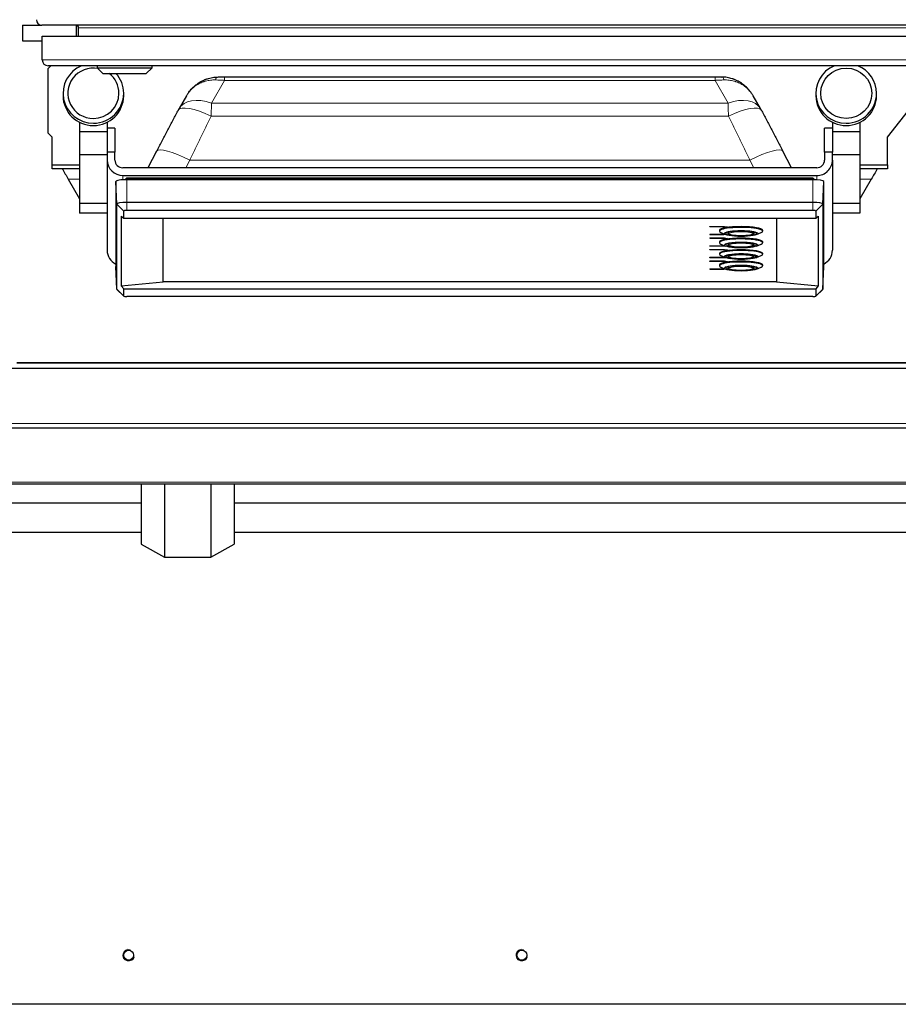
# Model space of a CAD drawing. Header units: inches. Extents: x 0 to 29700, y -16 to 21000.
# Tile 36 of 213: x 7003 to 7450, y 8250 to 8751. Entities that reach past the tile are written whole.
import ezdxf

# ---------------------------------------------------------------- set-up
doc = ezdxf.new("R2010")
doc.units = ezdxf.units.IN
doc.layers.add('1', color=7, linetype='Continuous', true_color=0xffffff)

msp = doc.modelspace()

# ---------------------------------------------------------------- linework, layer by layer
at = {"layer": '1', "color": 2, "linetype": 'Continuous', "lineweight": 25}
for p, q in [((7004.127, 8748.182), (7004.127, 8740.182)), ((7004.127, 8748.182), (7013.927, 8748.182)), ((7508.327, 8748.182), (7013.927, 8748.182)), ((7031.627, 8742.558), (7031.627, 8748.148)), ((7032.627, 8742.557), (7032.627, 8746.882)), ((7004.127, 8740.182), (7014.127, 8740.182)), ((7014.127, 8730.557), (7014.127, 8742.557)), ((7014.127, 8742.557), (7509.127, 8742.557)), ((7017.127, 8726.182), (7018.502, 8727.557)), ((7506.127, 8727.557), (7017.127, 8727.557)), ((7017.127, 8693.182), (7017.127, 8726.182)), ((7042.027, 8727.557), (7042.027, 8726.557)), ((7042.027, 8726.557), (7045.027, 8723.557)), ((7042.027, 8726.557), (7070.027, 8726.557)), ((7067.027, 8723.557), (7070.027, 8726.557)), ((7070.027, 8726.557), (7070.027, 8727.557)), ((7444.127, 8691.182), (7472.546, 8727.557)), ((7045.027, 8723.557), (7067.027, 8723.557)), ((7106.877, 8721.871), (7356.376, 8721.871)), ((7024.7, 8713.547), (7024.7, 8712.32)), ((7055.553, 8712.32), (7055.553, 8713.547)), ((7087.466, 8712.261), (7083.772, 8705.847)), ((7379.482, 8705.847), (7375.788, 8712.261)), ((7407.7, 8713.547), (7407.7, 8712.32)), ((7438.553, 8712.32), (7438.553, 8713.547)), ((7083.269, 8704.937), (7083.123, 8704.526)), ((7100.236, 8708.576), (7100.236, 8708.576)), ((7380.13, 8704.526), (7379.984, 8704.938)), ((7033.127, 8698.782), (7033.127, 8693.911)), ((7033.127, 8693.911), (7033.127, 8682.327)), ((7047.127, 8693.911), (7033.127, 8693.911)), ((7047.127, 8698.782), (7047.127, 8693.911)), ((7051.127, 8695.786), (7047.127, 8695.786)), ((7047.127, 8693.911), (7047.127, 8692.691)), ((7051.127, 8695.786), (7051.127, 8683.537)), ((7412.127, 8683.537), (7412.127, 8695.786)), ((7416.127, 8695.786), (7412.127, 8695.786)), ((7416.127, 8698.782), (7416.127, 8693.911)), ((7416.127, 8693.911), (7416.127, 8692.691)), ((7430.127, 8693.911), (7416.127, 8693.911)), ((7430.127, 8698.782), (7430.127, 8693.911)), ((7430.127, 8693.911), (7430.127, 8682.327)), ((7019.127, 8691.182), (7017.127, 8693.182)), ((7019.127, 8677.182), (7019.127, 8691.182)), ((7047.127, 8692.691), (7047.127, 8683.537)), ((7416.127, 8692.691), (7416.127, 8683.537)), ((7444.127, 8677.182), (7444.127, 8691.182)), ((7072.315, 8684.127), (7067.893, 8675.659)), ((7395.361, 8675.659), (7390.939, 8684.127)), ((7033.127, 8682.327), (7033.127, 8657.495)), ((7047.127, 8682.327), (7033.127, 8682.327)), ((7051.127, 8683.537), (7047.127, 8683.537)), ((7047.127, 8683.537), (7047.127, 8679.598)), ((7047.127, 8679.598), (7047.127, 8633.755)), ((7051.127, 8679.598), (7051.127, 8683.537)), ((7416.127, 8683.537), (7412.127, 8683.537)), ((7412.127, 8683.537), (7412.127, 8679.598)), ((7416.127, 8679.598), (7416.127, 8683.537)), ((7430.127, 8682.327), (7416.127, 8682.327)), ((7416.127, 8679.598), (7416.127, 8633.755)), ((7430.127, 8682.327), (7430.127, 8657.495)), ((7019.127, 8675.182), (7019.127, 8677.182)), ((7019.127, 8677.182), (7033.127, 8677.182)), ((7033.127, 8675.182), (7019.127, 8675.182)), ((7408.127, 8675.659), (7055.127, 8675.659)), ((7430.127, 8677.182), (7444.127, 8677.182)), ((7444.127, 8675.182), (7430.127, 8675.182)), ((7444.127, 8677.182), (7444.127, 8675.182)), ((7027.365, 8669.876), (7033.127, 8659.896)), ((7055.127, 8671.72), (7408.127, 8671.72)), ((7406.127, 8669.607), (7057.127, 8669.607)), ((7057.476, 8670.383), (7057.476, 8670.376)), ((7057.476, 8670.383), (7231.629, 8670.383)), ((7057.477, 8670.217), (7057.478, 8669.607)), ((7231.629, 8670.376), (7231.629, 8670.383)), ((7405.775, 8670.383), (7405.775, 8670.376)), ((7435.889, 8669.876), (7430.127, 8659.896)), ((7051.585, 8668.645), (7051.585, 8625.406)), ((7051.994, 8657.12), (7051.585, 8668.645)), ((7411.26, 8657.12), (7411.669, 8668.645)), ((7411.669, 8625.406), (7411.669, 8668.645)), ((7033.127, 8657.495), (7033.127, 8652.605)), ((7047.127, 8657.495), (7033.127, 8657.495)), ((7051.994, 8613.882), (7051.994, 8657.12)), ((7406.127, 8658.012), (7057.127, 8658.012)), ((7406.127, 8653.938), (7057.127, 8653.938)), ((7411.26, 8657.12), (7411.26, 8613.882)), ((7430.127, 8657.495), (7416.127, 8657.495)), ((7430.127, 8657.495), (7430.127, 8652.605)), ((7047.127, 8652.605), (7033.127, 8652.605)), ((7054.346, 8650.996), (7054.346, 8615.533)), ((7054.346, 8650.996), (7055.616, 8650.042)), ((7055.616, 8650.042), (7055.616, 8653.676)), ((7055.616, 8650.042), (7407.638, 8650.042)), ((7075.627, 8617.646), (7075.627, 8650.042)), ((7387.627, 8650.042), (7387.627, 8617.646)), ((7407.638, 8653.676), (7407.638, 8650.042)), ((7407.638, 8650.042), (7408.908, 8650.996)), ((7408.908, 8650.996), (7408.908, 8615.533)), ((7430.127, 8652.605), (7416.127, 8652.605)), ((7353.788, 8645.871), (7353.788, 8645.773)), ((7353.788, 8645.871), (7361.127, 8645.871)), ((7353.788, 8645.651), (7353.788, 8645.773)), ((7353.788, 8645.773), (7361.127, 8645.773)), ((7360.837, 8645.651), (7353.788, 8645.651)), ((7358.627, 8643.811), (7358.627, 8643.417)), ((7362.195, 8645.416), (7360.837, 8645.651)), ((7361.127, 8645.871), (7361.127, 8645.773)), ((7361.127, 8645.871), (7362.775, 8645.585)), ((7361.127, 8645.773), (7362.775, 8645.487)), ((7362.775, 8645.487), (7362.195, 8645.416)), ((7362.775, 8645.585), (7362.775, 8645.487)), ((7380.627, 8643.417), (7380.627, 8643.811)), ((7353.788, 8641.873), (7353.788, 8641.774)), ((7353.788, 8641.873), (7360.837, 8641.873)), ((7353.788, 8641.774), (7360.837, 8641.774)), ((7353.788, 8641.653), (7353.788, 8641.774)), ((7361.127, 8641.653), (7353.788, 8641.653)), ((7353.788, 8640.004), (7353.788, 8639.905)), ((7353.788, 8640.004), (7361.127, 8640.004)), ((7353.788, 8639.905), (7361.127, 8639.905)), ((7353.788, 8639.784), (7353.788, 8639.905)), ((7360.837, 8639.784), (7353.788, 8639.784)), ((7359.396, 8642.716), (7361.721, 8641.693)), ((7360.837, 8641.873), (7361.178, 8641.932)), ((7360.837, 8641.873), (7360.837, 8641.774)), ((7360.837, 8641.774), (7361.339, 8641.861)), ((7362.195, 8639.548), (7360.837, 8639.784)), ((7361.619, 8641.738), (7361.127, 8641.653)), ((7361.127, 8640.004), (7361.127, 8639.905)), ((7361.127, 8640.004), (7362.775, 8639.718)), ((7361.127, 8639.905), (7362.775, 8639.619)), ((7361.878, 8642.439), (7361.827, 8642.285)), ((7361.827, 8642.389), (7361.827, 8642.285)), ((7362.775, 8639.619), (7362.195, 8639.548)), ((7362.775, 8639.718), (7362.775, 8639.619)), ((7362.887, 8642.348), (7362.877, 8642.285)), ((7363.034, 8642.536), (7363.027, 8642.482)), ((7363.027, 8642.52), (7363.027, 8642.482)), ((7376.227, 8642.482), (7376.22, 8642.536)), ((7376.227, 8642.482), (7376.227, 8642.52)), ((7377.427, 8642.285), (7377.376, 8642.439)), ((7377.427, 8642.285), (7377.427, 8642.389)), ((7377.533, 8641.693), (7379.858, 8642.716)), ((7353.788, 8636.005), (7353.788, 8635.907)), ((7353.788, 8636.005), (7360.837, 8636.005)), ((7353.788, 8635.907), (7360.837, 8635.907)), ((7353.788, 8635.785), (7353.788, 8635.907)), ((7361.127, 8635.785), (7353.788, 8635.785)), ((7353.788, 8634.136), (7353.788, 8634.038)), ((7353.788, 8634.136), (7361.127, 8634.136)), ((7353.788, 8633.916), (7353.788, 8634.038)), ((7353.788, 8634.038), (7361.127, 8634.038)), ((7360.837, 8633.916), (7353.788, 8633.916)), ((7358.627, 8637.944), (7358.627, 8637.55)), ((7359.396, 8636.848), (7361.721, 8635.826)), ((7360.837, 8636.005), (7361.178, 8636.065)), ((7360.837, 8636.005), (7360.837, 8635.907)), ((7360.837, 8635.907), (7361.339, 8635.994)), ((7362.195, 8633.68), (7360.837, 8633.916)), ((7361.619, 8635.871), (7361.127, 8635.785)), ((7361.127, 8634.136), (7361.127, 8634.038)), ((7361.127, 8634.136), (7362.775, 8633.85)), ((7361.127, 8634.038), (7362.775, 8633.752)), ((7361.883, 8636.579), (7361.827, 8636.417)), ((7361.827, 8636.522), (7361.827, 8636.417)), ((7362.775, 8633.85), (7362.775, 8633.752)), ((7363.027, 8636.652), (7363.027, 8636.614)), ((7376.227, 8636.614), (7376.227, 8636.652)), ((7377.427, 8636.417), (7377.371, 8636.578)), ((7377.427, 8636.417), (7377.427, 8636.522)), ((7377.533, 8635.826), (7379.858, 8636.848)), ((7380.627, 8637.55), (7380.627, 8637.944)), ((7353.788, 8630.138), (7353.788, 8630.039)), ((7353.788, 8630.138), (7360.837, 8630.138)), ((7353.788, 8630.039), (7360.837, 8630.039)), ((7353.788, 8629.918), (7353.788, 8630.039)), ((7361.127, 8629.918), (7353.788, 8629.918)), ((7358.627, 8632.076), (7358.627, 8631.682)), ((7359.396, 8630.981), (7361.721, 8629.958)), ((7360.837, 8630.138), (7361.178, 8630.197)), ((7360.837, 8630.138), (7360.837, 8630.039)), ((7360.837, 8630.039), (7361.339, 8630.126)), ((7361.619, 8630.003), (7361.127, 8629.918)), ((7361.88, 8630.708), (7361.827, 8630.55)), ((7361.827, 8630.654), (7361.827, 8630.55)), ((7362.775, 8633.752), (7362.195, 8633.68)), ((7362.95, 8630.721), (7362.877, 8630.55)), ((7363.027, 8630.785), (7363.027, 8630.747)), ((7376.227, 8630.747), (7376.227, 8630.785)), ((7377.427, 8630.55), (7377.374, 8630.707)), ((7377.427, 8630.55), (7377.427, 8630.654)), ((7377.533, 8629.958), (7379.858, 8630.981)), ((7380.627, 8631.682), (7380.627, 8632.076)), ((7051.994, 8613.882), (7051.585, 8625.406)), ((7353.788, 8628.269), (7353.788, 8628.17)), ((7353.788, 8628.269), (7361.127, 8628.269)), ((7353.788, 8628.17), (7361.127, 8628.17)), ((7353.788, 8628.049), (7353.788, 8628.17)), ((7360.837, 8628.049), (7353.788, 8628.049)), ((7353.788, 8624.27), (7353.788, 8624.172)), ((7353.788, 8624.27), (7360.837, 8624.27)), ((7353.788, 8624.172), (7360.837, 8624.172)), ((7353.788, 8624.05), (7353.788, 8624.172)), ((7361.127, 8624.05), (7353.788, 8624.05)), ((7358.627, 8626.209), (7358.627, 8625.815)), ((7359.396, 8625.113), (7361.721, 8624.091)), ((7362.195, 8627.813), (7360.837, 8628.049)), ((7360.837, 8624.27), (7361.178, 8624.329)), ((7360.837, 8624.27), (7360.837, 8624.172)), ((7360.837, 8624.172), (7361.339, 8624.259)), ((7361.127, 8628.269), (7361.127, 8628.17)), ((7361.127, 8628.269), (7362.775, 8627.983)), ((7361.127, 8628.17), (7362.775, 8627.884)), ((7361.619, 8624.136), (7361.127, 8624.05)), ((7361.827, 8624.787), (7361.827, 8624.682)), ((7362.775, 8627.884), (7362.195, 8627.813)), ((7362.775, 8627.983), (7362.775, 8627.884)), ((7362.943, 8624.846), (7362.877, 8624.682)), ((7363.027, 8624.917), (7363.027, 8624.879)), ((7376.227, 8624.879), (7376.227, 8624.917)), ((7377.427, 8624.682), (7377.427, 8624.787)), ((7377.533, 8624.091), (7379.858, 8625.113)), ((7380.627, 8625.815), (7380.627, 8626.209)), ((7411.26, 8613.882), (7411.669, 8625.406)), ((7051.994, 8613.882), (7052.08, 8613.719)), ((7054.346, 8615.533), (7075.627, 8617.646)), ((7055.616, 8614.071), (7054.346, 8615.533)), ((7055.616, 8614.071), (7407.638, 8614.071)), ((7055.616, 8610.437), (7055.616, 8614.071)), ((7387.627, 8617.646), (7075.627, 8617.646)), ((7387.627, 8617.646), (7408.908, 8615.533)), ((7408.908, 8615.533), (7407.638, 8614.071)), ((7407.638, 8614.071), (7407.638, 8610.437)), ((7411.174, 8613.719), (7411.26, 8613.882)), ((7052.08, 8613.719), (7055.641, 8610.389)), ((7406.127, 8610.175), (7057.127, 8610.175)), ((7407.613, 8610.389), (7411.174, 8613.719)), ((7001.168, 8576.382), (7478.168, 8576.382)), ((7478.127, 8576.367), (7001.168, 8576.367)), ((7478.127, 8573.538), (6988.127, 8573.538)), ((7478.127, 8543.182), (6988.127, 8543.182)), ((7479.127, 8514.682), (6987.128, 8514.682)), ((7064.455, 8514.682), (7064.455, 8484.143)), ((7076.291, 8514.681), (7076.291, 8477.55)), ((7099.962, 8514.681), (7099.962, 8477.55)), ((7111.798, 8514.682), (7111.798, 8484.143)), ((6983.612, 8505.182), (7064.43, 8505.182)), ((7111.772, 8505.182), (7524.06, 8505.182)), ((7064.552, 8490.182), (6978.152, 8490.182)), ((7551.564, 8490.182), (7111.802, 8490.182)), ((7064.455, 8484.143), (7076.291, 8477.55)), ((7099.962, 8477.55), (7111.798, 8484.143)), ((7076.291, 8477.55), (7099.962, 8477.55)), ((8501.627, 8250.182), (6828.127, 8250.182))]:
    msp.add_line(p, q, dxfattribs=at)
at = {"layer": '1', "color": 110, "linetype": 'Continuous', "lineweight": 13}
for p, q in [((7489.627, 8746.882), (7032.627, 8746.882)), ((7014.127, 8730.557), (7509.127, 8730.557)), ((7106.877, 8720.106), (7100.236, 8708.576)), ((7106.877, 8720.106), (7356.376, 8720.106)), ((7363.018, 8708.576), (7356.376, 8720.106)), ((7100.236, 8708.576), (7363.018, 8708.576)), ((7100.052, 8701.925), (7363.201, 8701.925)), ((7089.157, 8679.606), (7087.096, 8675.659)), ((7089.157, 8679.606), (7374.097, 8679.606)), ((7376.158, 8675.659), (7374.097, 8679.606)), ((7027.365, 8669.876), (7033.127, 8669.876)), ((7055.127, 8671.72), (7055.127, 8669.542)), ((7057.127, 8658.012), (7057.127, 8669.607)), ((7057.477, 8670.217), (7231.629, 8670.217)), ((7231.629, 8670.217), (7231.629, 8670.369)), ((7231.629, 8669.607), (7231.629, 8670.217)), ((7405.774, 8670.217), (7405.773, 8669.607)), ((7406.127, 8658.012), (7406.127, 8669.607)), ((7408.127, 8671.72), (7408.127, 8669.542)), ((7435.889, 8669.876), (7430.127, 8669.876)), ((7055.616, 8653.676), (7051.994, 8657.12)), ((7057.127, 8653.938), (7057.127, 8658.012)), ((7406.127, 8653.938), (7406.127, 8658.012)), ((7407.638, 8653.676), (7411.26, 8657.12)), ((7055.616, 8610.437), (7051.994, 8613.882)), ((7407.638, 8610.437), (7411.26, 8613.882)), ((7478.127, 8545.525), (6988.127, 8545.525)), ((7479.127, 8515.767), (6983.632, 8515.767))]:
    msp.add_line(p, q, dxfattribs=at)
at = {"layer": '1', "color": 2, "linetype": 'Continuous', "lineweight": 25}
for centre in [(7058.127, 8275.182), (7258.127, 8275.182)]:
    msp.add_circle(centre, 2.5, dxfattribs=at)
for centre, radius, start, end in [((7013.927, 8750.982), 2.8, 180, 270), ((7031.327, 8746.882), 1.3, 0, 90), ((7017.127, 8730.557), 3, 180, 270)]:
    msp.add_arc(centre, radius, start, end, dxfattribs=at)
at = {"layer": '1', "color": 120, "linetype": 'Continuous', "lineweight": 13}
for centre in [(7058.127, 8275.182), (7258.127, 8275.182)]:
    msp.add_arc(centre, 3, 75, 345, dxfattribs=at)
at = {"layer": '1', "color": 2, "linetype": 'Continuous', "lineweight": 25}
for centre, major_axis, ratio, start_param, end_param in [((7040.127, 8713.547), (15.427, 0), 0.9848078, 1.9678151, 4.712389), ((7040.127, 8713.547), (13, 0), 0.9848078, 1.3921182, 4.712389), ((7423.127, 8713.547), (15.427, 0), 0.9848078, 1.9678151, 4.712389), ((7423.127, 8713.547), (15.427, 0), 0.9848078, 0, 1.1737776), ((7040.127, 8713.547), (13, 0), 0.9848078, 0, 0.8977101), ((7040.127, 8713.547), (15.427, 0), 0.9848078, 0, 0.7296349), ((7040.127, 8712.32), (15.427, 0), 0.9848078, 3.1415927, 4.712389), ((7040.127, 8713.547), (13, 0), 0.9848078, 4.712389, 6.2831853), ((7040.127, 8713.547), (15.427, 0), 0.9848078, 4.712389, 6.2831853), ((7040.127, 8712.32), (15.427, 0), 0.9848078, 4.712389, 6.2831853), ((7423.127, 8712.32), (15.427, 0), 0.9848078, 3.1415927, 4.712389), ((7423.127, 8713.547), (15.427, 0), 0.9848078, 4.712389, 6.2831853), ((7423.127, 8712.32), (15.427, 0), 0.9848078, 4.712389, 6.2831853), ((7055.127, 8679.598), (-8, 0), 0.9848078, 0, 1.5707963), ((7055.127, 8679.598), (4, 0), 0.9848078, 3.1415927, 4.712389), ((7408.127, 8679.598), (4, 0), 0.9848078, 4.712389, 6.2831853), ((7408.127, 8679.598), (-8, 0), 0.9848078, 1.5707963, 3.1415927), ((7057.127, 8668.645), (5.542, 0), 0.1736482, 1.5707963, 3.1415927), ((7057.476, 8669.428), (0, 0.95), 0.0015867, 5.6941774, 6.3371701), ((7405.775, 8669.428), (0, 0.95), 0.0014385, 6.2292006, 6.8721934), ((7406.127, 8668.645), (5.542, 0), 0.1736482, 0, 1.5707963), ((7057.127, 8657.12), (-5.133, 0), 0.1736482, 4.712389, 6.2831853), ((7057.127, 8653.676), (-1.511, 0), 0.1736482, 4.712389, 6.2831853), ((7406.127, 8657.12), (-5.133, 0), 0.1736482, 3.1415927, 4.712389), ((7406.127, 8653.676), (-1.511, 0), 0.1736482, 3.1415927, 4.712389), ((7369.627, 8643.811), (-11, 0), 0.1736482, 4.712389, 6.2831853), ((7369.627, 8643.417), (-11, 0), 0.1736482, 2.7654851, 6.2831853), ((7369.627, 8643.811), (-11, 0), 0.1736482, 3.1415927, 4.712389), ((7369.627, 8643.417), (-11, 0), 0.1736482, 0, 0.3761075), ((7369.627, 8637.944), (-11, 0), 0.1736482, 4.712389, 6.2831853), ((7369.627, 8637.55), (-11, 0), 0.1736482, 2.7654851, 6.2831853), ((7369.627, 8642.236), (-7.85, 0), 0.1736482, 3.1415927, 6.2831853), ((7369.627, 8642.236), (-7.75, 0), 0.1736482, 0.1266455, 0.55724), ((7369.627, 8642.236), (-6.8, 0), 0.1736482, 5.8506273, 6.2831853), ((7369.627, 8642.236), (-6.8, 0), 0.1736482, 0, 1.5707963), ((7369.627, 8642.285), (-6.75, 0), 0.1736482, 0, 0.9411034), ((7369.627, 8642.236), (-6.8, 0), 0.1736482, 1.5707963, 3.8473711), ((7369.627, 8637.944), (-11, 0), 0.1736482, 3.1415927, 4.712389), ((7369.627, 8642.285), (-6.75, 0), 0.1736482, 2.2004893, 3.194607), ((7369.627, 8642.236), (-7.75, 0), 0.1736482, 2.5169066, 3.0459704), ((7369.627, 8637.55), (-11, 0), 0.1736482, 0, 0.3761075), ((7369.627, 8632.076), (-11, 0), 0.1736482, 4.712389, 6.2831853), ((7369.627, 8636.368), (-7.85, 0), 0.1736482, 3.1415927, 6.2831853), ((7369.627, 8636.368), (-7.75, 0), 0.1736482, 0.1266455, 0.55724), ((7369.627, 8636.368), (-6.8, 0), 0.1736482, 5.8506273, 6.2831853), ((7369.627, 8636.368), (-6.8, 0), 0.1736482, 0, 1.5707963), ((7369.627, 8636.417), (-6.75, 0), 0.1736482, 0, 0.946503), ((7369.627, 8636.368), (-6.8, 0), 0.1736482, 1.5707963, 3.8473711), ((7369.627, 8632.076), (-11, 0), 0.1736482, 3.1415927, 4.712389), ((7369.627, 8636.417), (-6.75, 0), 0.1736482, 2.1949915, 3.1415927), ((7369.627, 8636.368), (-7.75, 0), 0.1736482, 2.5169066, 3.0459704), ((7055.127, 8633.755), (-8, 0), 0.9848078, 0, 1.1121238), ((7369.627, 8631.682), (-11, 0), 0.1736482, 2.7654851, 6.2831853), ((7369.627, 8631.682), (-11, 0), 0.1736482, 0, 0.3761075), ((7369.627, 8630.5), (-7.85, 0), 0.1736482, 2.4928538, 6.2831853), ((7369.627, 8630.5), (-7.85, 0), 0.1736482, 0, 0.8520588), ((7369.627, 8630.5), (-7.75, 0), 0.1736482, 2.5169066, 6.2831853), ((7369.627, 8630.5), (-7.75, 0), 0.1736482, 0, 0.55724), ((7369.627, 8630.5), (-6.8, 0), 0.1736482, 5.8506273, 6.2831853), ((7369.627, 8630.5), (-6.8, 0), 0.1736482, 0, 1.5707963), ((7369.627, 8630.55), (-6.75, 0), 0.1736482, 0, 0.9016371), ((7369.627, 8630.5), (-6.8, 0), 0.1736482, 1.5707963, 3.8473711), ((7369.627, 8630.55), (-6.75, 0), 0.1736482, 2.2401519, 3.2886585), ((7408.127, 8633.755), (-8, 0), 0.9848078, 2.0294689, 3.1415927), ((7369.627, 8626.209), (-11, 0), 0.1736482, 4.712389, 6.2831853), ((7369.627, 8625.815), (-11, 0), 0.1736482, 2.7654851, 6.2831853), ((7369.627, 8625.815), (-11, 0), 0.1736482, 0, 0.3761075), ((7369.627, 8624.633), (-7.85, 0), 0.1736482, 3.1415927, 6.2831853), ((7369.627, 8624.633), (-7.75, 0), 0.1736482, 0.1266455, 0.55724), ((7369.627, 8624.633), (-6.8, 0), 0.1736482, 5.8506273, 6.2831853), ((7369.627, 8624.633), (-6.8, 0), 0.1736482, 0, 1.5707963), ((7369.627, 8624.682), (-6.75, 0), 0.1736482, 0, 0.9637817), ((7369.627, 8626.209), (-11, 0), 0.1736482, 3.1415927, 4.712389), ((7369.627, 8624.633), (-6.8, 0), 0.1736482, 1.5707963, 3.8473711), ((7369.627, 8624.682), (-6.75, 0), 0.1736482, 2.1777128, 3.2815899), ((7369.627, 8624.633), (-7.75, 0), 0.1736482, 2.5169066, 3.0459704), ((7057.127, 8610.437), (-1.511, 0), 0.1736482, 0, 1.5707963), ((7406.127, 8610.437), (-1.511, 0), 0.1736482, 1.5707963, 3.1415927)]:
    msp.add_ellipse(centre, major_axis=major_axis, ratio=ratio, start_param=start_param, end_param=end_param, dxfattribs=at)
for centre, major_axis, ratio in [((7423.127, 8713.547), (13, 0), 0.9848078), ((7369.627, 8642.236), (-8.5, 0), 0.1736482), ((7369.627, 8642.186), (-6.3, 0), 0.1736482), ((7369.627, 8636.368), (-8.5, 0), 0.1736482), ((7369.627, 8636.319), (-6.3, 0), 0.1736482), ((7369.627, 8630.5), (-8.5, 0), 0.1736482), ((7369.627, 8630.451), (-6.3, 0), 0.1736482), ((7369.627, 8624.633), (-8.5, 0), 0.1736482), ((7369.627, 8624.584), (-6.3, 0), 0.1736482)]:
    msp.add_ellipse(centre, major_axis=major_axis, ratio=ratio, dxfattribs=at)
at = {"layer": '1', "color": 110, "linetype": 'Continuous', "lineweight": 13}
for centre, major_axis, ratio, start_param, end_param in [((7103.354, 8716.847), (0.137, -4.998), 0.2797608, 3.0438576, 3.9318297), ((7359.9, 8716.847), (0.137, 4.998), 0.2797608, 5.4929483, 6.3809204), ((7100.236, 8696.363), (-16.464, 9.484), 0.5880793, 5.039006, 6.2865492), ((7363.018, 8696.363), (16.464, 9.484), 0.5880768, 6.2807232, 7.5273654), ((7100.052, 8696.031), (-16.783, 8.906), 0.2769868, 4.858329, 6.2831677), ((7363.201, 8696.031), (16.783, 8.906), 0.2769857, 0.0001589, 1.424856), ((7089.157, 8675.332), (-16.842, 8.795), 0.2004895, 4.8167068, 6.2831742), ((7374.097, 8675.332), (16.842, 8.795), 0.2004895, 0.0000111, 1.4664785)]:
    msp.add_ellipse(centre, major_axis=major_axis, ratio=ratio, start_param=start_param, end_param=end_param, dxfattribs=at)
for points, knots in [([(7102.264, 8720.336), (7101.825, 8720.345), (7101.392, 8720.338), (7100.534, 8720.294), (7100.11, 8720.257), (7099.272, 8720.153), (7098.443, 8720.021), (7097.632, 8719.831), (7097.032, 8719.667), (7096.832, 8719.609), (7096.536, 8719.516), (7096.437, 8719.485), (7096.289, 8719.436), (7096.24, 8719.419), (7096.142, 8719.385), (7095.703, 8719.232), (7095.276, 8719.063), (7094.533, 8718.738), (7094.17, 8718.562), (7093.463, 8718.188), (7092.772, 8717.789), (7092.115, 8717.342), (7091.716, 8717.047), (7091.636, 8716.988), (7091.479, 8716.867), (7091.4, 8716.806), (7091.167, 8716.62), (7091.014, 8716.494), (7090.565, 8716.108), (7089.989, 8715.574), (7089.191, 8714.716), (7088.703, 8714.106), (7088.353, 8713.635), (7088.24, 8713.475), (7088.018, 8713.152), (7087.91, 8712.988), (7087.7, 8712.656), (7087.598, 8712.488), (7087.488, 8712.299), (7087.477, 8712.28), (7087.466, 8712.261)], [0, 0, 0, 0, 0.0686978, 0.0686978, 0.1373957, 0.1373957, 0.2060935, 0.2747913, 0.2747913, 0.3091402, 0.3091402, 0.3263147, 0.3263147, 0.3349019, 0.3349019, 0.3434892, 0.412187, 0.412187, 0.4808848, 0.4808848, 0.5495827, 0.6182805, 0.6182805, 0.635455, 0.635455, 0.6526294, 0.6526294, 0.6869783, 0.6869783, 0.7556762, 0.824374, 0.8930718, 0.8930718, 0.9274207, 0.9274207, 0.9617697, 0.9617697, 0.9961186, 0.9961186, 1, 1, 1, 1]), ([(7106.877, 8720.106), (7106.484, 8720.137), (7105.701, 8720.193), (7104.927, 8720.237), (7104.158, 8720.276), (7103.776, 8720.292), (7103.016, 8720.319), (7102.639, 8720.329), (7102.264, 8720.336)], [0, 0, 0, 0, 0.25, 0.5, 0.5, 0.75, 0.75, 1, 1, 1, 1]), ([(7360.99, 8720.336), (7360.615, 8720.329), (7360.237, 8720.319), (7359.478, 8720.292), (7359.096, 8720.276), (7358.327, 8720.237), (7357.553, 8720.193), (7356.77, 8720.137), (7356.376, 8720.106)], [0, 0, 0, 0, 0.25, 0.25, 0.5, 0.5, 0.75, 1, 1, 1, 1]), ([(7375.787, 8712.261), (7375.776, 8712.28), (7375.765, 8712.299), (7375.655, 8712.488), (7375.554, 8712.656), (7375.344, 8712.988), (7375.236, 8713.152), (7375.014, 8713.475), (7374.9, 8713.635), (7374.551, 8714.106), (7374.063, 8714.716), (7373.265, 8715.574), (7372.688, 8716.108), (7372.239, 8716.494), (7372.087, 8716.62), (7371.853, 8716.806), (7371.775, 8716.867), (7371.617, 8716.988), (7371.538, 8717.047), (7371.138, 8717.342), (7370.482, 8717.789), (7369.791, 8718.188), (7369.083, 8718.562), (7368.721, 8718.738), (7367.978, 8719.063), (7367.55, 8719.232), (7367.111, 8719.385), (7367.013, 8719.419), (7366.964, 8719.436), (7366.817, 8719.485), (7366.718, 8719.516), (7366.421, 8719.609), (7366.222, 8719.667), (7365.621, 8719.831), (7364.811, 8720.021), (7363.982, 8720.153), (7363.143, 8720.257), (7362.72, 8720.294), (7361.862, 8720.338), (7361.428, 8720.345), (7360.99, 8720.336)], [0, 0, 0, 0, 0.0038814, 0.0038814, 0.0382303, 0.0382303, 0.0725793, 0.0725793, 0.1069282, 0.1069282, 0.175626, 0.2443238, 0.3130217, 0.3130217, 0.3473706, 0.3473706, 0.364545, 0.364545, 0.3817195, 0.3817195, 0.4504173, 0.5191152, 0.5191152, 0.587813, 0.587813, 0.6565108, 0.6650981, 0.6650981, 0.6736853, 0.6736853, 0.6908598, 0.6908598, 0.7252087, 0.7252087, 0.7939065, 0.8626043, 0.8626043, 0.9313022, 0.9313022, 1, 1, 1, 1]), ([(7100.236, 8708.576), (7100.235, 8708.546), (7100.234, 8708.515), (7100.233, 8708.454), (7100.231, 8708.361), (7100.226, 8708.144), (7100.218, 8707.829), (7100.211, 8707.573), (7100.204, 8707.314), (7100.2, 8707.183), (7100.181, 8706.526), (7100.165, 8705.984), (7100.143, 8705.287), (7100.138, 8705.147), (7100.13, 8704.864), (7100.125, 8704.721), (7100.112, 8704.292), (7100.095, 8703.715), (7100.079, 8703.125), (7100.068, 8702.679), (7100.063, 8702.454), (7100.057, 8702.19), (7100.055, 8702.077), (7100.054, 8702.001), (7100.053, 8701.963), (7100.052, 8701.925)], [0, 0, 0, 0, 0.015625, 0.015625, 0.03125, 0.0625, 0.125, 0.1875, 0.1875, 0.25, 0.25, 0.5, 0.5, 0.5625, 0.5625, 0.625, 0.625, 0.75, 0.875, 0.875, 0.9375, 0.96875, 0.984375, 0.984375, 1, 1, 1, 1]), ([(7363.201, 8701.925), (7363.201, 8701.935), (7363.201, 8701.944), (7363.201, 8701.963), (7363.2, 8701.992), (7363.199, 8702.058), (7363.196, 8702.19), (7363.191, 8702.454), (7363.185, 8702.679), (7363.175, 8703.125), (7363.159, 8703.715), (7363.142, 8704.292), (7363.128, 8704.721), (7363.124, 8704.864), (7363.115, 8705.147), (7363.111, 8705.287), (7363.089, 8705.984), (7363.072, 8706.526), (7363.053, 8707.183), (7363.05, 8707.314), (7363.043, 8707.573), (7363.036, 8707.829), (7363.028, 8708.144), (7363.023, 8708.361), (7363.02, 8708.469), (7363.019, 8708.523), (7363.019, 8708.546), (7363.018, 8708.561), (7363.018, 8708.569), (7363.018, 8708.576)], [0, 0, 0, 0, 0.0039062, 0.0039062, 0.0078125, 0.015625, 0.03125, 0.0625, 0.125, 0.125, 0.25, 0.375, 0.375, 0.4375, 0.4375, 0.5, 0.5, 0.75, 0.75, 0.8125, 0.8125, 0.875, 0.9375, 0.96875, 0.984375, 0.9921875, 0.9960937, 0.9960937, 1, 1, 1, 1]), ([(7100.052, 8701.925), (7099.826, 8701.466), (7099.6, 8701.006), (7099.148, 8700.086), (7098.921, 8699.625), (7098.242, 8698.243), (7097.79, 8697.32), (7096.883, 8695.47), (7096.43, 8694.544), (7095.749, 8693.153), (7095.522, 8692.689), (7095.068, 8691.76), (7094.614, 8690.83), (7094.16, 8689.899), (7093.706, 8688.968), (7093.479, 8688.502), (7092.797, 8687.103), (7092.342, 8686.168), (7091.433, 8684.298), (7090.978, 8683.361), (7090.295, 8681.954), (7090.067, 8681.485), (7089.612, 8680.546), (7089.385, 8680.076), (7089.157, 8679.606)], [0, 0, 0, 0, 0.0625, 0.0625, 0.125, 0.125, 0.25, 0.25, 0.375, 0.375, 0.4375, 0.4375, 0.5, 0.5625, 0.5625, 0.625, 0.625, 0.75, 0.75, 0.875, 0.875, 0.9375, 0.9375, 1, 1, 1, 1]), ([(7374.097, 8679.606), (7373.869, 8680.076), (7373.641, 8680.546), (7373.186, 8681.485), (7372.959, 8681.954), (7372.276, 8683.361), (7371.821, 8684.298), (7370.911, 8686.168), (7370.457, 8687.103), (7369.775, 8688.502), (7369.548, 8688.968), (7369.094, 8689.9), (7368.639, 8690.83), (7368.185, 8691.76), (7367.732, 8692.689), (7367.505, 8693.153), (7366.824, 8694.544), (7366.371, 8695.47), (7365.464, 8697.32), (7365.011, 8698.243), (7364.332, 8699.625), (7364.106, 8700.086), (7363.654, 8701.006), (7363.427, 8701.466), (7363.201, 8701.925)], [0, 0, 0, 0, 0.0625, 0.0625, 0.125, 0.125, 0.25, 0.25, 0.375, 0.375, 0.4375, 0.4375, 0.5, 0.5625, 0.5625, 0.625, 0.625, 0.75, 0.75, 0.875, 0.875, 0.9375, 0.9375, 1, 1, 1, 1])]:
    msp.add_open_spline(points, degree=3, knots=knots, dxfattribs=at)
at = {"layer": '1', "color": 2, "linetype": 'Continuous', "lineweight": 25}
for points, knots in [([(7088.282, 8713.517), (7088.299, 8713.543), (7088.317, 8713.569), (7088.459, 8713.775), (7088.587, 8713.953), (7088.977, 8714.479), (7089.518, 8715.162), (7090.395, 8716.127), (7091.023, 8716.732), (7091.511, 8717.17), (7091.676, 8717.314), (7091.928, 8717.525), (7092.013, 8717.595), (7092.183, 8717.733), (7092.269, 8717.801), (7092.699, 8718.138), (7093.404, 8718.651), (7094.142, 8719.114), (7094.895, 8719.551), (7095.28, 8719.757), (7096.066, 8720.142), (7096.518, 8720.344), (7096.981, 8720.529), (7097.084, 8720.57), (7097.135, 8720.59), (7097.291, 8720.649), (7097.394, 8720.688), (7097.706, 8720.802), (7097.915, 8720.873), (7098.545, 8721.077), (7099.393, 8721.318), (7100.256, 8721.497), (7101.127, 8721.645), (7101.567, 8721.704), (7102.454, 8721.789), (7102.902, 8721.815), (7103.354, 8721.825)], [0, 0, 0, 0, 0.0052317, 0.0052317, 0.042075, 0.042075, 0.1157616, 0.1894481, 0.2631346, 0.2631346, 0.2999779, 0.2999779, 0.3183995, 0.3183995, 0.3368212, 0.3368212, 0.4105077, 0.4841942, 0.4841942, 0.5578808, 0.5578808, 0.6315673, 0.6407781, 0.6407781, 0.6499889, 0.6499889, 0.6684106, 0.6684106, 0.7052539, 0.7052539, 0.7789404, 0.8526269, 0.8526269, 0.9263135, 0.9263135, 1, 1, 1, 1]), ([(7103.354, 8721.825), (7103.641, 8721.833), (7103.931, 8721.839), (7104.512, 8721.851), (7104.804, 8721.856), (7105.392, 8721.863), (7105.687, 8721.866), (7106.132, 8721.869), (7106.355, 8721.87), (7106.616, 8721.871), (7106.746, 8721.871), (7106.812, 8721.871), (7106.844, 8721.871), (7106.861, 8721.871), (7106.869, 8721.871), (7106.873, 8721.871), (7106.875, 8721.871), (7106.876, 8721.871), (7106.877, 8721.871)], [0, 0, 0, 0, 0.25, 0.25, 0.5, 0.5, 0.75, 0.75, 0.875, 0.9375, 0.96875, 0.984375, 0.9921875, 0.9960938, 0.9980469, 0.9990234, 0.9990234, 1, 1, 1, 1]), ([(7356.376, 8721.871), (7356.378, 8721.871), (7356.379, 8721.871), (7356.381, 8721.871), (7356.385, 8721.871), (7356.393, 8721.871), (7356.409, 8721.871), (7356.442, 8721.871), (7356.507, 8721.871), (7356.638, 8721.871), (7356.899, 8721.87), (7357.122, 8721.869), (7357.567, 8721.866), (7357.862, 8721.863), (7358.449, 8721.856), (7358.742, 8721.851), (7359.323, 8721.839), (7359.612, 8721.833), (7359.9, 8721.825)], [0, 0, 0, 0, 0.0009766, 0.0009766, 0.0019531, 0.0039062, 0.0078125, 0.015625, 0.03125, 0.0625, 0.125, 0.25, 0.25, 0.5, 0.5, 0.75, 0.75, 1, 1, 1, 1]), ([(7374.969, 8713.522), (7374.952, 8713.546), (7374.936, 8713.57), (7374.794, 8713.775), (7374.667, 8713.953), (7374.277, 8714.479), (7373.735, 8715.162), (7372.858, 8716.127), (7372.23, 8716.732), (7371.743, 8717.17), (7371.578, 8717.314), (7371.326, 8717.525), (7371.241, 8717.595), (7371.071, 8717.733), (7370.985, 8717.801), (7370.554, 8718.138), (7369.849, 8718.651), (7369.112, 8719.114), (7368.358, 8719.551), (7367.974, 8719.757), (7367.187, 8720.142), (7366.736, 8720.344), (7366.273, 8720.529), (7366.17, 8720.57), (7366.118, 8720.59), (7365.963, 8720.649), (7365.859, 8720.688), (7365.547, 8720.802), (7365.338, 8720.873), (7364.708, 8721.077), (7363.861, 8721.318), (7362.997, 8721.497), (7362.126, 8721.645), (7361.687, 8721.704), (7360.799, 8721.789), (7360.352, 8721.815), (7359.9, 8721.825)], [0, 0, 0, 0, 0.0049385, 0.0049385, 0.0417926, 0.0417926, 0.1155009, 0.1892091, 0.2629174, 0.2629174, 0.2997715, 0.2997715, 0.3181986, 0.3181986, 0.3366256, 0.3366256, 0.4103339, 0.4840422, 0.4840422, 0.5577504, 0.5577504, 0.6314587, 0.6406722, 0.6406722, 0.6498858, 0.6498858, 0.6683128, 0.6683128, 0.705167, 0.705167, 0.7788752, 0.8525835, 0.8525835, 0.9262917, 0.9262917, 1, 1, 1, 1]), ([(7072.228, 8683.827), (7073.138, 8685.571), (7074.049, 8687.31), (7075.413, 8689.912), (7075.867, 8690.779), (7076.776, 8692.509), (7077.685, 8694.237), (7078.593, 8695.959), (7079.5, 8697.68), (7079.954, 8698.539), (7081.313, 8701.111), (7082.219, 8702.821), (7083.123, 8704.526)], [0, 0, 0, 0, 0.25, 0.25, 0.375, 0.375, 0.5, 0.625, 0.625, 0.75, 0.75, 1, 1, 1, 1]), ([(7380.13, 8704.526), (7381.035, 8702.821), (7381.94, 8701.111), (7383.3, 8698.539), (7383.753, 8697.68), (7384.661, 8695.959), (7385.569, 8694.237), (7386.477, 8692.509), (7387.386, 8690.779), (7387.841, 8689.912), (7389.205, 8687.31), (7390.115, 8685.571), (7391.026, 8683.827)], [0, 0, 0, 0, 0.25, 0.25, 0.375, 0.375, 0.5, 0.625, 0.625, 0.75, 0.75, 1, 1, 1, 1]), ([(7024.31, 8675.168), (7024.323, 8675.145), (7024.335, 8675.123), (7024.852, 8674.228), (7025.356, 8673.356), (7026.361, 8671.614), (7026.863, 8670.745), (7027.365, 8669.876)], [0, 0, 0, 0, 0.01262, 0.01262, 0.50631, 0.50631, 1, 1, 1, 1]), ([(7438.952, 8675.182), (7438.936, 8675.155), (7438.921, 8675.128), (7438.401, 8674.228), (7437.898, 8673.356), (7436.892, 8671.614), (7436.39, 8670.745), (7435.889, 8669.876)], [0, 0, 0, 0, 0.0152331, 0.0152331, 0.5076166, 0.5076166, 1, 1, 1, 1]), ([(7057.477, 8670.369), (7057.429, 8670.37), (7057.358, 8670.369), (7057.275, 8670.367), (7057.229, 8670.362), (7057.156, 8670.346), (7057.06, 8670.309), (7056.918, 8670.233), (7056.839, 8670.171), (7056.798, 8670.132)], [0, 0, 0, 0, 0.1872585, 0.2796705, 0.3314961, 0.3727472, 0.5700736, 0.7487182, 1, 1, 1, 1]), ([(7056.804, 8670.138), (7056.832, 8670.16), (7056.963, 8670.199), (7057.216, 8670.218), (7057.477, 8670.217)], [0, 0, 0, 0, 0.3943753, 1, 1, 1, 1]), ([(7231.629, 8670.369), (7226.543, 8670.369), (7217.505, 8670.369), (7204.515, 8670.369), (7192.658, 8670.369), (7180.802, 8670.369), (7168.946, 8670.369), (7157.089, 8670.369), (7133.693, 8670.369), (7111.814, 8670.369), (7091.453, 8670.369), (7084.149, 8670.369), (7076.997, 8670.369), (7068.106, 8670.369), (7061.65, 8670.369), (7057.477, 8670.369)], [0, 0, 0, 0, 0.0876112, 0.1556914, 0.2237717, 0.291852, 0.3599322, 0.4280125, 0.4960928, 0.7629677, 0.8049053, 0.8468428, 0.8887803, 0.9281088, 1, 1, 1, 1]), ([(7405.775, 8670.369), (7400.689, 8670.369), (7391.651, 8670.369), (7378.661, 8670.369), (7366.806, 8670.369), (7354.95, 8670.369), (7343.094, 8670.369), (7331.238, 8670.369), (7307.842, 8670.369), (7285.964, 8670.369), (7265.603, 8670.369), (7258.3, 8670.369), (7251.148, 8670.369), (7242.258, 8670.369), (7235.802, 8670.369), (7231.629, 8670.369)], [0, 0, 0, 0, 0.0876123, 0.1556927, 0.2237731, 0.2918535, 0.3599339, 0.4280142, 0.4960946, 0.7629694, 0.8049068, 0.8468443, 0.8887817, 0.9281104, 1, 1, 1, 1]), ([(7405.774, 8670.217), (7406.036, 8670.218), (7406.286, 8670.199), (7406.418, 8670.161), (7406.447, 8670.14)], [0, 0, 0, 0, 0.6115391, 1, 1, 1, 1]), ([(7406.456, 8670.132), (7406.417, 8670.168), (7406.345, 8670.226), (7406.223, 8670.298), (7406.115, 8670.343), (7406.019, 8670.364), (7405.911, 8670.369), (7405.831, 8670.371), (7405.775, 8670.369)], [0, 0, 0, 0, 0.2176736, 0.3812505, 0.5658644, 0.6776692, 0.7781885, 1, 1, 1, 1])]:
    msp.add_open_spline(points, degree=3, knots=knots, dxfattribs=at)
at = {"layer": '1', "color": 110, "linetype": 'Continuous', "lineweight": 13}
for points in [[(7106.877, 8721.871), (7106.877, 8721.914), (7106.877, 8721.868), (7106.877, 8721.48), (7106.877, 8720.866), (7106.877, 8720.365), (7106.877, 8720.106)], [(7356.376, 8720.106), (7356.376, 8720.365), (7356.376, 8720.866), (7356.376, 8721.48), (7356.376, 8721.868), (7356.376, 8721.914), (7356.376, 8721.871)], [(7231.629, 8670.217), (7289.677, 8670.217), (7347.724, 8670.217), (7405.774, 8670.217)]]:
    msp.add_open_spline(points, degree=3, dxfattribs=at)
at = {"layer": '1', "color": 2, "linetype": 'Continuous', "lineweight": 25}
for points, degree in [([(7083.75, 8705.808), (7083.481, 8705.339), (7083.222, 8704.849)], 2), ([(7379.98, 8704.94), (7379.724, 8705.427), (7379.495, 8705.825)], 2), ([(7056.808, 8670.14), (7056.207, 8669.575)], 1), ([(7057.325, 8670.383), (7057.325, 8670.383), (7057.333, 8670.383), (7057.476, 8670.383)], 3), ([(7231.629, 8670.383), (7289.677, 8670.383), (7347.724, 8670.383), (7405.775, 8670.383)], 3), ([(7405.775, 8670.383), (7405.928, 8670.383), (7405.928, 8670.383), (7405.929, 8670.383)], 3), ([(7405.928, 8670.383), (7405.928, 8670.382), (7405.928, 8670.357)], 2), ([(7407.044, 8669.577), (7406.445, 8670.141)], 1)]:
    msp.add_open_spline(points, degree=degree, dxfattribs=at)

doc.saveas('drawing.dxf')
